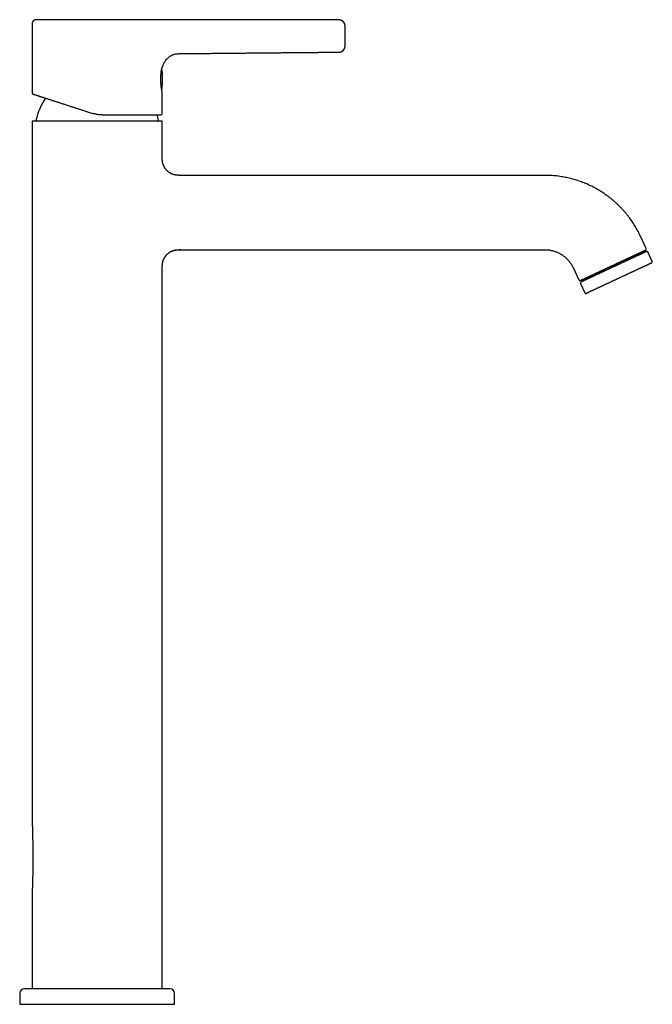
# Model space of a CAD drawing. Header units: millimetres. Extents: x 8 to 1191, y 12 to 1197.
# Tile 60 of 60: x 887 to 1091, y 879 to 1197. Entities that reach past the tile are written whole.
import ezdxf

# ---------------------------------------------------------------- set-up
doc = ezdxf.new("R2010")
doc.units = ezdxf.units.MM

msp = doc.modelspace()

# ---------------------------------------------------------------- linework, layer by layer
at = {"color": 7, "linetype": 'Continuous', "lineweight": 30}
for p, q in [((891.13, 1195.48), (891.13, 1173.38)), ((929.21, 1196.98), (929.17, 1196.98)), ((929.2, 1196.98), (929.17, 1196.98)), ((944.97, 1196.98), (938.64, 1196.97)), ((990.13, 1196.95), (938.64, 1196.98)), ((938.64, 1186.04), (938.64, 1186.04)), ((933, 1174.36), (933.01, 1174.44)), ((933.01, 1174.44), (933.01, 1174.45)), ((933.13, 1166.67), (933.13, 1173.47)), ((891.13, 1164.27), (891.13, 939.46)), ((933.13, 1164.27), (891.13, 1164.27)), ((933.13, 1152.77), (933.13, 1164.27)), ((1056.64, 1146.77), (939.13, 1146.77)), ((1089.31, 1123.15), (1087.45, 1127.14)), ((939.12, 1122.77), (1056.64, 1122.77)), ((1067.96, 1112.86), (1089.17, 1122.75)), ((1089.15, 1122.3), (1068.31, 1112.58)), ((1089.24, 1122.12), (1089.15, 1122.3)), ((1091.25, 1118.98), (1089.82, 1122.06)), ((933.13, 1116.77), (933.12, 1116.78)), ((933.13, 884.27), (933.13, 1116.77)), ((1065.7, 1116.99), (1067.56, 1113.01)), ((1068.31, 1112.58), (1068.39, 1112.4)), ((1068.07, 1111.92), (1069.5, 1108.84)), ((891.13, 914.73), (891.13, 884.27)), ((887.13, 882.77), (887.13, 879.27)), ((937.13, 879.27), (937.13, 882.77)), ((887.13, 879.27), (912.13, 879.27)), ((912.13, 879.27), (937.13, 879.27))]:
    msp.add_line(p, q, dxfattribs=at)
at = {"color": 7, "linetype": 'Continuous', "lineweight": 30, "flags": 128}
for points in [[(992.12, 1188.3), (992.12, 1188.39), (992.12, 1188.46)], [(933, 1174.36), (933, 1174.35), (933, 1174.35)]]:
    msp.add_lwpolyline(points, dxfattribs=at)
at = {"color": 7, "linetype": 'Continuous', "lineweight": 30}
for centre, radius, start, end in [((990.13, 1188.51), 2, 270.5187, 350.2157), ((903.23, 1177.77), 30, 354.0708, 6.6521), ((932.87, 1174.69), 0.2, 325.4862, 354.0708), ((912.13, 1160.27), 20.2, 145.5855, 167.8752), ((912.13, 1160.27), 20.2, 12.1248, 17.2854), ((932.73, 1166.67), 0.4, 270, 0), ((892.58, 1164.47), 0.2, 167.8752, 270), ((931.68, 1164.47), 0.2, 270, 12.1248), ((1087.99, 1122.2), 0.4, 205, 295), ((1089.04, 1123.02), 0.3, 295, 25), ((1089.55, 1121.94), 0.3, 25, 115), ((1090.98, 1118.85), 0.3, 295, 25), ((1067.83, 1113.13), 0.3, 205, 295), ((1068.34, 1112.05), 0.3, 115, 205), ((1069.14, 1113.41), 0.4, 295, 25), ((1069.77, 1108.97), 0.3, 205, 295), ((888.63, 882.77), 1.5, 90, 180), ((935.63, 882.77), 1.5, 0, 90)]:
    msp.add_arc(centre, radius, start, end, dxfattribs=at)
for points, knots in [([(892.63, 1196.98), (892.6, 1196.98), (892.55, 1196.98), (892.48, 1196.98), (892.42, 1196.97), (892.37, 1196.97), (892.31, 1196.97), (892.24, 1196.96), (892.13, 1196.94), (892.01, 1196.91), (891.88, 1196.85), (891.77, 1196.8), (891.69, 1196.75), (891.62, 1196.7), (891.55, 1196.64), (891.48, 1196.57), (891.41, 1196.49), (891.34, 1196.39), (891.27, 1196.27), (891.21, 1196.14), (891.17, 1195.99), (891.14, 1195.83), (891.13, 1195.66), (891.12, 1195.54), (891.12, 1195.48)], [0, 0, 0, 0, 0.032244, 0.063414, 0.087912, 0.106029, 0.122947, 0.157958, 0.195404, 0.25478, 0.314077, 0.372948, 0.402182, 0.434139, 0.47095, 0.512623, 0.558983, 0.6099, 0.665207, 0.724633, 0.787762, 0.854441, 0.925172, 1, 1, 1, 1]), ([(929.17, 1196.98), (929.07, 1196.98), (928.85, 1196.98), (928.51, 1196.98), (928.15, 1196.98), (927.77, 1196.98), (927.37, 1196.98), (926.97, 1196.98), (926.56, 1196.98), (926.14, 1196.98), (925.71, 1196.98), (925.27, 1196.98), (924.81, 1196.98), (924.32, 1196.98), (923.81, 1196.98), (923.29, 1196.98), (922.76, 1196.98), (922.22, 1196.98), (921.67, 1196.98), (921.13, 1196.98), (920.59, 1196.98), (920.05, 1196.98), (919.49, 1196.98), (918.92, 1196.98), (918.33, 1196.98), (917.73, 1196.98), (917.12, 1196.98), (916.5, 1196.98), (915.88, 1196.98), (915.26, 1196.98), (914.66, 1196.98), (914.06, 1196.98), (913.47, 1196.98), (912.88, 1196.98), (912.27, 1196.98), (911.65, 1196.98), (911.02, 1196.98), (910.4, 1196.98), (909.77, 1196.98), (909.15, 1196.98), (908.54, 1196.98), (907.95, 1196.98), (907.37, 1196.98), (906.8, 1196.98), (906.24, 1196.98), (905.67, 1196.98), (905.09, 1196.98), (904.51, 1196.98), (903.95, 1196.98), (903.38, 1196.98), (902.83, 1196.98), (902.3, 1196.98), (901.79, 1196.98), (901.3, 1196.98), (900.81, 1196.98), (900.34, 1196.98), (899.88, 1196.98), (899.41, 1196.98), (898.95, 1196.98), (898.5, 1196.98), (898.07, 1196.98), (897.65, 1196.98), (897.25, 1196.98), (896.87, 1196.98), (896.52, 1196.98), (896.18, 1196.98), (895.85, 1196.98), (895.54, 1196.98), (895.23, 1196.98), (894.93, 1196.98), (894.65, 1196.98), (894.39, 1196.98), (894.14, 1196.98), (893.92, 1196.98), (893.72, 1196.98), (893.54, 1196.98), (893.37, 1196.98), (893.22, 1196.98), (893.09, 1196.98), (892.97, 1196.98), (892.86, 1196.98), (892.78, 1196.98), (892.71, 1196.98), (892.66, 1196.98), (892.63, 1196.98), (892.62, 1196.98), (892.62, 1196.98), (892.63, 1196.98)], [0, 0, 0, 0, 0.012629, 0.0252393, 0.0378447, 0.0504591, 0.0630964, 0.0757386, 0.0876134, 0.0994561, 0.1112785, 0.1230921, 0.1349089, 0.1474151, 0.1599031, 0.1723864, 0.1848786, 0.197393, 0.2099096, 0.2216663, 0.2333924, 0.2450992, 0.2567979, 0.2685, 0.2808787, 0.2932415, 0.3056014, 0.3179717, 0.3303654, 0.342757, 0.3543953, 0.366005, 0.3775971, 0.3891825, 0.4007722, 0.4130246, 0.4252626, 0.437499, 0.4497464, 0.4620177, 0.4742825, 0.485801, 0.4972932, 0.5087696, 0.5202408, 0.5317175, 0.5438432, 0.5559563, 0.5680692, 0.5801944, 0.5923441, 0.6044828, 0.6158821, 0.6272573, 0.6386187, 0.6499766, 0.6613412, 0.6733813, 0.6853923, 0.6973859, 0.7093744, 0.7213697, 0.7333267, 0.7445682, 0.755811, 0.7670652, 0.7783407, 0.7896474, 0.8015708, 0.8134625, 0.8253343, 0.8371976, 0.8490641, 0.8608919, 0.8720144, 0.8831399, 0.8942782, 0.9054389, 0.9166315, 0.9284235, 0.940188, 0.9519363, 0.9636796, 0.9754291, 0.9871505, 0.9981708, 1, 1, 1, 1]), ([(938.64, 1196.98), (938.52, 1196.98), (938.28, 1196.98), (937.93, 1196.98), (937.59, 1196.97), (937.28, 1196.97), (936.99, 1196.97), (936.72, 1196.97), (936.47, 1196.96), (936.25, 1196.96), (936.04, 1196.96), (935.85, 1196.96), (935.61, 1196.96), (935.31, 1196.96), (934.95, 1196.96), (934.57, 1196.96), (934.26, 1196.96), (934.01, 1196.96), (933.82, 1196.97), (933.64, 1196.97), (933.45, 1196.97), (933.25, 1196.97), (933.02, 1196.98), (932.76, 1196.98), (932.46, 1196.99), (932.14, 1196.99), (931.77, 1196.99), (931.35, 1197), (930.87, 1197), (930.48, 1197), (930.16, 1196.99), (929.93, 1196.99), (929.68, 1196.98), (929.43, 1196.98), (929.26, 1196.98), (929.17, 1196.98)], [0, 0, 0, 0, 0.03904, 0.07616, 0.111312, 0.14446, 0.175586, 0.204641, 0.230097, 0.253672, 0.275379, 0.295239, 0.313282, 0.35119, 0.390095, 0.429805, 0.470113, 0.489414, 0.508778, 0.528182, 0.547614, 0.568383, 0.591249, 0.620607, 0.652232, 0.685806, 0.72098, 0.769787, 0.820109, 0.871233, 0.895556, 0.920276, 0.945673, 0.972101, 1, 1, 1, 1]), ([(992.12, 1194.99), (992.12, 1195.01), (992.12, 1195.03), (992.12, 1195.07), (992.12, 1195.12), (992.11, 1195.16), (992.11, 1195.21), (992.1, 1195.25), (992.09, 1195.31), (992.08, 1195.37), (992.07, 1195.42), (992.05, 1195.47), (992.04, 1195.51), (992.02, 1195.57), (992, 1195.64), (991.96, 1195.72), (991.93, 1195.8), (991.88, 1195.9), (991.82, 1196), (991.76, 1196.11), (991.67, 1196.22), (991.59, 1196.31), (991.52, 1196.39), (991.44, 1196.46), (991.37, 1196.52), (991.28, 1196.59), (991.18, 1196.65), (991.07, 1196.72), (990.94, 1196.78), (990.8, 1196.84), (990.64, 1196.89), (990.48, 1196.92), (990.3, 1196.95), (990.18, 1196.95), (990.12, 1196.95)], [0, 0, 0, 0, 0.03555, 0.065785, 0.091362, 0.113473, 0.123859, 0.134192, 0.155137, 0.174391, 0.192161, 0.209148, 0.225982, 0.244056, 0.26508, 0.290285, 0.32052, 0.355332, 0.389741, 0.4339, 0.47612, 0.516509, 0.545727, 0.574157, 0.602708, 0.634549, 0.669943, 0.70876, 0.750825, 0.795912, 0.843735, 0.893958, 0.946191, 1, 1, 1, 1]), ([(992.1, 1195.23), (992.1, 1195.26), (992.09, 1195.35), (992.05, 1195.51), (991.99, 1195.7), (991.9, 1195.88), (991.8, 1196.05), (991.68, 1196.22), (991.55, 1196.37), (991.39, 1196.51), (991.23, 1196.63), (991.05, 1196.73), (990.87, 1196.82), (990.68, 1196.88), (990.49, 1196.92), (990.31, 1196.95), (990.19, 1196.95), (990.13, 1196.96)], [0, 0, 0, 0, 0.03163, 0.098763, 0.1676, 0.237861, 0.307943, 0.378755, 0.44994, 0.521129, 0.593395, 0.664904, 0.735303, 0.804271, 0.871525, 0.936831, 1, 1, 1, 1]), ([(992.13, 1188.51), (992.13, 1188.51), (992.13, 1188.51), (992.13, 1188.53), (992.13, 1188.56), (992.13, 1188.61), (992.13, 1188.68), (992.13, 1188.76), (992.13, 1188.86), (992.13, 1188.98), (992.13, 1189.12), (992.13, 1189.28), (992.13, 1189.45), (992.13, 1189.64), (992.13, 1189.84), (992.13, 1190.05), (992.13, 1190.28), (992.13, 1190.51), (992.13, 1190.75), (992.13, 1190.99), (992.13, 1191.24), (992.13, 1191.49), (992.13, 1191.75), (992.13, 1192), (992.13, 1192.25), (992.13, 1192.5), (992.13, 1192.75), (992.13, 1192.98), (992.13, 1193.22), (992.13, 1193.44), (992.13, 1193.65), (992.13, 1193.85), (992.13, 1194.03), (992.13, 1194.2), (992.13, 1194.36), (992.13, 1194.5), (992.13, 1194.62), (992.13, 1194.72), (992.13, 1194.81), (992.13, 1194.88), (992.13, 1194.92), (992.13, 1194.95), (992.13, 1194.95), (992.13, 1194.96)], [0, 0, 0, 0, 0.02068, 0.041455, 0.062424, 0.083235, 0.104054, 0.124969, 0.150073, 0.175053, 0.200172, 0.225187, 0.250018, 0.274884, 0.299878, 0.324983, 0.349966, 0.375028, 0.400139, 0.425097, 0.450188, 0.475184, 0.499978, 0.524826, 0.549814, 0.57492, 0.599909, 0.624984, 0.65011, 0.675084, 0.700192, 0.725201, 0.750005, 0.774855, 0.799842, 0.824943, 0.849924, 0.874992, 0.900453, 0.925529, 0.950373, 0.975144, 1, 1, 1, 1]), ([(990.14, 1186.51), (990.2, 1186.51), (990.32, 1186.52), (990.49, 1186.54), (990.65, 1186.58), (990.8, 1186.62), (990.93, 1186.68), (991.06, 1186.74), (991.17, 1186.8), (991.27, 1186.87), (991.36, 1186.93), (991.43, 1187), (991.5, 1187.06), (991.58, 1187.13), (991.66, 1187.22), (991.74, 1187.33), (991.81, 1187.43), (991.86, 1187.53), (991.91, 1187.62), (991.95, 1187.71), (991.98, 1187.79), (992.01, 1187.87), (992.03, 1187.93), (992.05, 1187.98), (992.06, 1188.02), (992.07, 1188.06), (992.08, 1188.11), (992.09, 1188.15), (992.1, 1188.19), (992.1, 1188.22), (992.11, 1188.26), (992.11, 1188.3), (992.12, 1188.35), (992.12, 1188.4), (992.12, 1188.44), (992.12, 1188.46)], [0, 0, 0, 0, 0.052887, 0.104259, 0.153716, 0.200894, 0.245476, 0.287197, 0.325839, 0.361234, 0.393255, 0.421858, 0.449573, 0.478018, 0.517302, 0.558356, 0.601314, 0.634816, 0.66941, 0.701883, 0.729204, 0.752134, 0.771749, 0.789544, 0.807116, 0.823711, 0.839785, 0.85066, 0.861966, 0.874463, 0.888908, 0.905739, 0.925188, 0.959485, 1, 1, 1, 1]), ([(933.33, 1182.02), (933.36, 1182.11), (933.42, 1182.31), (933.52, 1182.6), (933.65, 1182.89), (933.79, 1183.17), (933.96, 1183.46), (934.14, 1183.73), (934.34, 1184), (934.55, 1184.25), (934.78, 1184.5), (935.02, 1184.73), (935.27, 1184.94), (935.53, 1185.13), (935.8, 1185.31), (936.08, 1185.46), (936.36, 1185.6), (936.64, 1185.72), (936.91, 1185.81), (937.19, 1185.89), (937.46, 1185.95), (937.72, 1185.99), (937.97, 1186.01), (938.2, 1186.03), (938.43, 1186.04), (938.57, 1186.04), (938.64, 1186.04)], [0, 0, 0, 0, 0.041728, 0.08463, 0.128551, 0.173328, 0.218797, 0.264786, 0.31112, 0.357625, 0.404125, 0.45045, 0.496434, 0.541917, 0.586749, 0.63079, 0.673907, 0.715978, 0.756885, 0.796512, 0.834742, 0.87145, 0.906496, 0.939724, 0.970957, 1, 1, 1, 1]), ([(938.64, 1186.04), (939.27, 1186.05), (940.52, 1186.06), (942.38, 1186.08), (944.22, 1186.1), (946.04, 1186.12), (947.83, 1186.13), (949.58, 1186.15), (951.26, 1186.17), (952.89, 1186.18), (954.51, 1186.2), (956.1, 1186.21), (957.67, 1186.23), (959.22, 1186.24), (960.76, 1186.26), (962.27, 1186.27), (963.76, 1186.29), (965.23, 1186.3), (966.67, 1186.32), (968.08, 1186.33), (969.47, 1186.34), (970.85, 1186.35), (972.22, 1186.37), (973.57, 1186.38), (974.91, 1186.39), (976.23, 1186.4), (977.52, 1186.42), (978.78, 1186.43), (980.02, 1186.44), (981.24, 1186.45), (982.44, 1186.46), (983.64, 1186.47), (984.82, 1186.48), (985.99, 1186.49), (987.13, 1186.5), (988.26, 1186.51), (989.26, 1186.52), (989.88, 1186.52), (990.14, 1186.52)], [0, 0, 0, 0, 0.036591, 0.072751, 0.10848, 0.143779, 0.178646, 0.213082, 0.245155, 0.276845, 0.308152, 0.339076, 0.369617, 0.399775, 0.42955, 0.458941, 0.48795, 0.516575, 0.544316, 0.571688, 0.59869, 0.625323, 0.652061, 0.678416, 0.704387, 0.729976, 0.755182, 0.779564, 0.803578, 0.827222, 0.850497, 0.873866, 0.896851, 0.919452, 0.941667, 0.963499, 0.984946, 1, 1, 1, 1]), ([(990.14, 1186.52), (990.14, 1186.52), (990.14, 1186.52), (990.14, 1186.52), (990.14, 1186.52)], [0, 0, 0, 0, 0.908884, 1, 1, 1, 1]), ([(932.83, 1180.25), (932.84, 1180.32), (932.85, 1180.45), (932.89, 1180.65), (932.92, 1180.84), (932.96, 1181.02), (933, 1181.18), (933.05, 1181.33), (933.09, 1181.46), (933.13, 1181.58), (933.17, 1181.68), (933.21, 1181.76), (933.24, 1181.83), (933.26, 1181.88), (933.29, 1181.92), (933.3, 1181.96), (933.32, 1181.98), (933.33, 1182), (933.33, 1182.01), (933.33, 1182.02)], [0, 0, 0, 0, 0.0616067, 0.1290243, 0.1959918, 0.2625457, 0.3292907, 0.3969153, 0.4660865, 0.5366125, 0.5999937, 0.6623873, 0.7226612, 0.7797261, 0.8325565, 0.880146, 0.9245415, 0.9668925, 1, 1, 1, 1]), ([(932.83, 1180.27), (932.83, 1180.32), (932.84, 1180.4), (932.86, 1180.52), (932.88, 1180.65), (932.9, 1180.77), (932.93, 1180.89), (932.96, 1181.03), (932.99, 1181.17), (933.04, 1181.31), (933.08, 1181.44), (933.13, 1181.57), (933.18, 1181.7), (933.23, 1181.81), (933.27, 1181.9), (933.31, 1181.97), (933.33, 1182.01), (933.33, 1182.01), (933.33, 1182.02)], [0, 0, 0, 0, 0.038191, 0.077881, 0.119048, 0.161672, 0.205738, 0.251235, 0.313009, 0.375799, 0.439564, 0.504313, 0.588341, 0.672635, 0.757625, 0.842243, 0.925819, 1, 1, 1, 1]), ([(933.11, 1173.55), (933.11, 1173.55), (933.11, 1173.55), (933.11, 1173.56), (933.1, 1173.59), (933.1, 1173.63), (933.09, 1173.68), (933.07, 1173.74), (933.06, 1173.81), (933.04, 1173.9), (933.02, 1174), (933.01, 1174.1), (932.99, 1174.22), (932.96, 1174.35), (932.94, 1174.5), (932.92, 1174.65), (932.89, 1174.83), (932.86, 1175.03), (932.83, 1175.26), (932.8, 1175.5), (932.78, 1175.75), (932.75, 1176), (932.73, 1176.23), (932.72, 1176.43), (932.71, 1176.61), (932.7, 1176.8), (932.69, 1177.02), (932.68, 1177.23), (932.68, 1177.45), (932.68, 1177.66), (932.68, 1177.89), (932.68, 1178.13), (932.68, 1178.38), (932.69, 1178.63), (932.71, 1178.89), (932.72, 1179.16), (932.74, 1179.41), (932.76, 1179.63), (932.78, 1179.84), (932.8, 1180.04), (932.82, 1180.17), (932.83, 1180.24)], [0, 0, 0, 0, 0.0149675, 0.0409247, 0.0661277, 0.0905905, 0.1143216, 0.1373258, 0.1639739, 0.1895817, 0.2141505, 0.2376818, 0.2601871, 0.2869001, 0.3122668, 0.3372751, 0.3620297, 0.39462, 0.4267129, 0.4582804, 0.4892976, 0.5197629, 0.5497166, 0.5682235, 0.5883483, 0.6100995, 0.6334826, 0.6585052, 0.6806184, 0.7038861, 0.7283194, 0.7539291, 0.7806576, 0.8084893, 0.8374405, 0.8675325, 0.8987925, 0.9230273, 0.9479575, 0.9736059, 1, 1, 1, 1]), ([(891.13, 1173.38), (891.13, 1173.36), (891.13, 1173.31), (891.15, 1173.26), (891.16, 1173.22), (891.18, 1173.19), (891.19, 1173.16), (891.22, 1173.13), (891.26, 1173.08), (891.32, 1173.03), (891.38, 1173.01), (891.4, 1173)], [0, 0, 0, 0, 0.1520859, 0.2796122, 0.3488144, 0.4044508, 0.4512131, 0.5447412, 0.6696874, 0.8233135, 1, 1, 1, 1]), ([(891.4, 1173), (891.4, 1173), (891.41, 1173), (891.43, 1172.99), (891.47, 1172.98), (891.52, 1172.97), (891.58, 1172.95), (891.64, 1172.93), (891.72, 1172.9), (891.82, 1172.87), (891.95, 1172.83), (892.11, 1172.77), (892.3, 1172.71), (892.51, 1172.65), (892.71, 1172.58), (892.89, 1172.52), (893.05, 1172.47), (893.21, 1172.42), (893.39, 1172.36), (893.57, 1172.3), (893.77, 1172.23), (893.99, 1172.16), (894.23, 1172.08), (894.49, 1172), (894.77, 1171.91), (895.09, 1171.81), (895.43, 1171.69), (895.79, 1171.58), (896.17, 1171.46), (896.55, 1171.33), (896.96, 1171.2), (897.4, 1171.05), (897.87, 1170.9), (898.35, 1170.75), (898.84, 1170.59), (899.34, 1170.42), (899.86, 1170.26), (900.4, 1170.08), (900.97, 1169.9), (901.57, 1169.7), (902.17, 1169.5), (902.79, 1169.3), (903.34, 1169.13), (903.79, 1168.98), (904.16, 1168.86), (904.53, 1168.74), (904.91, 1168.62), (905.28, 1168.49), (905.69, 1168.36), (906.11, 1168.22), (906.57, 1168.08), (907.02, 1167.93), (907.52, 1167.77), (908.09, 1167.58), (908.71, 1167.38), (909.35, 1167.17), (909.98, 1166.97), (910.41, 1166.83), (910.62, 1166.76)], [0, 0, 0, 0, 0.017969, 0.035907, 0.053829, 0.071749, 0.085838, 0.099943, 0.114071, 0.128978, 0.150273, 0.171553, 0.192843, 0.214169, 0.235555, 0.248773, 0.261979, 0.275178, 0.288376, 0.30158, 0.314794, 0.330389, 0.346016, 0.361685, 0.377684, 0.396724, 0.415762, 0.434814, 0.453898, 0.473028, 0.492222, 0.513208, 0.534179, 0.555157, 0.576161, 0.597213, 0.618332, 0.639215, 0.662062, 0.684909, 0.707781, 0.730702, 0.753699, 0.766888, 0.780066, 0.793237, 0.806406, 0.819578, 0.832758, 0.848306, 0.863879, 0.879483, 0.894312, 0.91544, 0.936554, 0.957674, 0.978816, 1, 1, 1, 1]), ([(932.97, 1174.28), (932.98, 1174.29), (932.99, 1174.32), (933, 1174.34), (933, 1174.36)], [0, 0, 0, 0, 0.2837521, 1, 1, 1, 1]), ([(932.98, 1174.28), (932.98, 1174.28), (932.98, 1174.29), (932.98, 1174.29), (932.98, 1174.3)], [0, 0, 0, 0, 0.453626, 1, 1, 1, 1]), ([(933.01, 1174.45), (933.01, 1174.46), (933.01, 1174.48), (933.02, 1174.51), (933.02, 1174.54), (933.03, 1174.57), (933.03, 1174.59), (933.03, 1174.62), (933.04, 1174.64), (933.04, 1174.66), (933.04, 1174.67), (933.05, 1174.67), (933.05, 1174.67)], [0, 0, 0, 0, 0.083482, 0.166707, 0.25077, 0.343583, 0.436388, 0.530586, 0.650172, 0.766357, 0.882, 1, 1, 1, 1]), ([(933.13, 1173.47), (933.12, 1173.48), (933.12, 1173.51), (933.12, 1173.53), (933.11, 1173.55)], [0, 0, 0, 0, 0.496778, 1, 1, 1, 1]), ([(913.71, 1166.27), (913.56, 1166.27), (913.27, 1166.28), (912.83, 1166.31), (912.38, 1166.36), (911.94, 1166.42), (911.5, 1166.52), (911.06, 1166.62), (910.76, 1166.71), (910.62, 1166.76)], [0, 0, 0, 0, 0.139996, 0.280855, 0.422632, 0.565382, 0.709159, 0.854015, 1, 1, 1, 1]), ([(913.71, 1166.27), (913.91, 1166.27), (914.31, 1166.27), (914.91, 1166.27), (915.5, 1166.27), (916.1, 1166.27), (916.69, 1166.27), (917.31, 1166.27), (917.96, 1166.27), (918.63, 1166.27), (919.3, 1166.27), (919.93, 1166.27), (920.52, 1166.27), (921.06, 1166.27), (921.6, 1166.27), (922.13, 1166.27), (922.66, 1166.27), (923.15, 1166.27), (923.61, 1166.27), (924.05, 1166.27), (924.52, 1166.27), (924.87, 1166.27), (925.08, 1166.27), (925.14, 1166.27), (925.19, 1166.27), (925.24, 1166.27), (925.3, 1166.27), (925.35, 1166.27), (925.4, 1166.27), (925.58, 1166.27), (925.89, 1166.27), (926.31, 1166.27), (926.72, 1166.27), (927.1, 1166.27), (927.46, 1166.27), (927.78, 1166.27), (928.02, 1166.27), (928.16, 1166.27), (928.21, 1166.27), (928.22, 1166.27), (928.24, 1166.27), (928.25, 1166.27), (928.27, 1166.27), (928.28, 1166.27), (928.29, 1166.27), (928.3, 1166.27), (928.32, 1166.27), (928.34, 1166.27), (928.38, 1166.27), (928.43, 1166.27), (928.48, 1166.27), (928.55, 1166.27), (928.62, 1166.27), (928.7, 1166.27), (928.78, 1166.27), (928.86, 1166.27), (928.92, 1166.27), (928.97, 1166.27), (928.98, 1166.27), (929, 1166.27), (929.02, 1166.27), (929.08, 1166.27), (929.19, 1166.27), (929.32, 1166.27), (929.42, 1166.27), (929.5, 1166.27), (929.58, 1166.27), (929.66, 1166.27), (929.74, 1166.27), (929.88, 1166.27), (930.06, 1166.27), (930.28, 1166.27), (930.45, 1166.27), (930.54, 1166.27), (930.58, 1166.27), (930.58, 1166.27), (930.59, 1166.27), (930.6, 1166.27), (930.61, 1166.27), (930.62, 1166.27), (930.63, 1166.27), (930.64, 1166.27), (930.65, 1166.27), (930.66, 1166.27), (930.69, 1166.27), (930.72, 1166.27), (930.76, 1166.27), (930.81, 1166.27), (930.86, 1166.27), (930.93, 1166.27), (931, 1166.27), (931.07, 1166.27), (931.13, 1166.27), (931.17, 1166.27), (931.19, 1166.27), (931.21, 1166.27), (931.22, 1166.27), (931.24, 1166.27), (931.25, 1166.27), (931.27, 1166.27), (931.31, 1166.27), (931.38, 1166.27), (931.47, 1166.27), (931.55, 1166.27), (931.59, 1166.27), (931.61, 1166.27), (931.62, 1166.27), (931.62, 1166.27), (931.63, 1166.27), (931.63, 1166.27), (931.66, 1166.27), (931.7, 1166.27), (931.77, 1166.27), (931.84, 1166.27), (931.92, 1166.27), (931.99, 1166.27), (932.05, 1166.27), (932.1, 1166.27), (932.14, 1166.27), (932.18, 1166.27), (932.22, 1166.27), (932.24, 1166.27), (932.27, 1166.27), (932.29, 1166.27), (932.3, 1166.27), (932.31, 1166.27), (932.32, 1166.27), (932.32, 1166.27), (932.33, 1166.27), (932.33, 1166.27), (932.33, 1166.27), (932.34, 1166.27), (932.34, 1166.27), (932.35, 1166.27), (932.35, 1166.27), (932.39, 1166.27), (932.47, 1166.27), (932.56, 1166.27), (932.62, 1166.27), (932.67, 1166.27), (932.71, 1166.27), (932.72, 1166.27), (932.72, 1166.27), (932.72, 1166.27), (932.73, 1166.27), (932.73, 1166.27), (932.73, 1166.27), (932.73, 1166.27), (932.73, 1166.27), (932.73, 1166.27), (932.73, 1166.27)], [0, 0, 0, 0, 0.019578, 0.039157, 0.058735, 0.078314, 0.097892, 0.11747, 0.140545, 0.163619, 0.186693, 0.209767, 0.229346, 0.248924, 0.268503, 0.288081, 0.307659, 0.327238, 0.344467, 0.361696, 0.378925, 0.401667, 0.403901, 0.406135, 0.408368, 0.410602, 0.412836, 0.415069, 0.417303, 0.419537, 0.438162, 0.456787, 0.475411, 0.494038, 0.510433, 0.526827, 0.541253, 0.547601, 0.548313, 0.549025, 0.549738, 0.55045, 0.551163, 0.551875, 0.552588, 0.55299, 0.553637, 0.555066, 0.557045, 0.559573, 0.562651, 0.56596, 0.569733, 0.573968, 0.578667, 0.583185, 0.588062, 0.589147, 0.590114, 0.591074, 0.592029, 0.592978, 0.602265, 0.610936, 0.615806, 0.620457, 0.625048, 0.630183, 0.635318, 0.640453, 0.655857, 0.671261, 0.684816, 0.69078, 0.691449, 0.692119, 0.692788, 0.693458, 0.694127, 0.694797, 0.695466, 0.695832, 0.696428, 0.697752, 0.699593, 0.701951, 0.704825, 0.708556, 0.712904, 0.717869, 0.723451, 0.72965, 0.736465, 0.738677, 0.740045, 0.741407, 0.742763, 0.744113, 0.745456, 0.746794, 0.748125, 0.75635, 0.765399, 0.774133, 0.778321, 0.778864, 0.779405, 0.779945, 0.780484, 0.781022, 0.781845, 0.787869, 0.793674, 0.803158, 0.811993, 0.82018, 0.82772, 0.834612, 0.840855, 0.846149, 0.850866, 0.855008, 0.858573, 0.861563, 0.863907, 0.865712, 0.866978, 0.867518, 0.867823, 0.868391, 0.86914, 0.869889, 0.870638, 0.871387, 0.872136, 0.872885, 0.894161, 0.913158, 0.932155, 0.951152, 0.970148, 0.986865, 0.994221, 0.997457, 0.997881, 0.998305, 0.998729, 0.999152, 0.999576, 1, 1, 1, 1]), ([(934.99, 1147.99), (934.99, 1148), (934.97, 1148.01), (934.95, 1148.03), (934.91, 1148.06), (934.87, 1148.09), (934.83, 1148.12), (934.79, 1148.16), (934.75, 1148.2), (934.7, 1148.25), (934.64, 1148.3), (934.58, 1148.37), (934.51, 1148.44), (934.42, 1148.53), (934.34, 1148.64), (934.24, 1148.76), (934.14, 1148.89), (934.04, 1149.04), (933.93, 1149.2), (933.82, 1149.38), (933.71, 1149.58), (933.61, 1149.79), (933.51, 1150.02), (933.42, 1150.27), (933.34, 1150.54), (933.27, 1150.82), (933.21, 1151.12), (933.17, 1151.43), (933.14, 1151.76), (933.12, 1152.1), (933.12, 1152.44), (933.12, 1152.66), (933.12, 1152.76)], [0, 0, 0, 0, 0.010701, 0.03305, 0.047825, 0.061142, 0.073316, 0.08476, 0.095982, 0.107594, 0.121352, 0.137846, 0.157075, 0.179033, 0.203711, 0.231095, 0.261167, 0.293902, 0.329269, 0.367228, 0.407737, 0.450746, 0.496205, 0.544064, 0.594278, 0.64681, 0.701635, 0.758742, 0.818133, 0.879826, 0.943856, 1, 1, 1, 1]), ([(934.99, 1148), (934.96, 1148.03), (934.84, 1148.12), (934.65, 1148.3), (934.44, 1148.53), (934.24, 1148.77), (934.05, 1149.02), (933.88, 1149.29), (933.73, 1149.56), (933.6, 1149.84), (933.48, 1150.12), (933.38, 1150.43), (933.29, 1150.75), (933.23, 1151.08), (933.18, 1151.42), (933.15, 1151.76), (933.13, 1152.1), (933.13, 1152.43), (933.13, 1152.66), (933.13, 1152.77)], [0, 0, 0, 0, 0.026183, 0.08538, 0.144577, 0.203687, 0.262625, 0.321319, 0.379708, 0.437748, 0.495412, 0.55269, 0.617688, 0.682226, 0.746353, 0.810128, 0.873612, 0.936873, 1, 1, 1, 1]), ([(939.13, 1146.77), (939.01, 1146.77), (938.79, 1146.77), (938.45, 1146.78), (938.11, 1146.79), (937.78, 1146.82), (937.44, 1146.87), (937.1, 1146.94), (936.78, 1147.03), (936.48, 1147.13), (936.19, 1147.24), (935.91, 1147.38), (935.64, 1147.53), (935.38, 1147.7), (935.18, 1147.84), (935.07, 1147.93), (935.04, 1147.96)], [0, 0, 0, 0, 0.07714, 0.154444, 0.232019, 0.30995, 0.388311, 0.467173, 0.546597, 0.616588, 0.687048, 0.757968, 0.829315, 0.901034, 0.973052, 1, 1, 1, 1]), ([(1087.45, 1127.14), (1087.33, 1127.39), (1087.09, 1127.9), (1086.7, 1128.65), (1086.3, 1129.4), (1085.87, 1130.13), (1085.43, 1130.85), (1084.97, 1131.57), (1084.5, 1132.27), (1083.99, 1132.96), (1083.47, 1133.66), (1082.91, 1134.35), (1082.34, 1135.03), (1081.75, 1135.7), (1081.14, 1136.34), (1080.52, 1136.97), (1079.88, 1137.59), (1079.22, 1138.19), (1078.55, 1138.77), (1077.87, 1139.33), (1077.17, 1139.87), (1076.47, 1140.39), (1075.77, 1140.88), (1075.07, 1141.34), (1074.36, 1141.79), (1073.64, 1142.21), (1072.9, 1142.63), (1072.13, 1143.04), (1071.33, 1143.43), (1070.53, 1143.81), (1069.72, 1144.16), (1068.89, 1144.49), (1068.08, 1144.79), (1067.27, 1145.07), (1066.47, 1145.32), (1065.67, 1145.55), (1064.86, 1145.76), (1064.04, 1145.96), (1063.23, 1146.13), (1062.4, 1146.28), (1061.58, 1146.41), (1060.75, 1146.52), (1059.92, 1146.61), (1059.1, 1146.68), (1058.28, 1146.73), (1057.46, 1146.77), (1056.91, 1146.77), (1056.64, 1146.77)], [0, 0, 0, 0, 0.021955, 0.043908, 0.06586, 0.087812, 0.109763, 0.131715, 0.153667, 0.175619, 0.198617, 0.221614, 0.244612, 0.267609, 0.290606, 0.313603, 0.3366, 0.359597, 0.382595, 0.405592, 0.42859, 0.451587, 0.47327, 0.494953, 0.516636, 0.538318, 0.56, 0.582997, 0.605994, 0.628992, 0.651989, 0.674987, 0.697985, 0.719668, 0.741351, 0.763034, 0.784717, 0.806399, 0.828082, 0.849765, 0.871448, 0.893132, 0.914815, 0.936111, 0.957407, 0.978703, 1, 1, 1, 1]), ([(933.12, 1116.78), (933.12, 1116.88), (933.12, 1117.11), (933.13, 1117.46), (933.14, 1117.81), (933.18, 1118.15), (933.22, 1118.47), (933.29, 1118.78), (933.36, 1119.07), (933.45, 1119.35), (933.55, 1119.61), (933.66, 1119.85), (933.78, 1120.08), (933.9, 1120.29), (934.02, 1120.48), (934.14, 1120.65), (934.27, 1120.82), (934.41, 1120.99), (934.57, 1121.16), (934.73, 1121.33), (934.93, 1121.51), (935.16, 1121.7), (935.43, 1121.89), (935.68, 1122.05), (935.93, 1122.19), (936.15, 1122.3), (936.39, 1122.4), (936.64, 1122.49), (936.91, 1122.58), (937.2, 1122.65), (937.49, 1122.7), (937.81, 1122.74), (938.13, 1122.77), (938.47, 1122.79), (938.8, 1122.79), (939.02, 1122.79), (939.12, 1122.79)], [0, 0, 0, 0, 0.032743, 0.070018, 0.106019, 0.140772, 0.174287, 0.206569, 0.237611, 0.267399, 0.295911, 0.323119, 0.348991, 0.373495, 0.396601, 0.418282, 0.438513, 0.462195, 0.486006, 0.510171, 0.534683, 0.567886, 0.60166, 0.635975, 0.662053, 0.688413, 0.715229, 0.743011, 0.77185, 0.801792, 0.83288, 0.865148, 0.898633, 0.933376, 0.969429, 1, 1, 1, 1]), ([(933.13, 1116.77), (933.13, 1116.88), (933.13, 1117.1), (933.13, 1117.43), (933.15, 1117.77), (933.18, 1118.1), (933.22, 1118.43), (933.29, 1118.76), (933.37, 1119.08), (933.48, 1119.4), (933.6, 1119.7), (933.73, 1119.99), (933.88, 1120.26), (934.05, 1120.52), (934.23, 1120.77), (934.43, 1121), (934.64, 1121.23), (934.87, 1121.45), (935.11, 1121.64), (935.35, 1121.83), (935.61, 1122), (935.88, 1122.15), (936.15, 1122.28), (936.43, 1122.4), (936.72, 1122.5), (937.01, 1122.58), (937.3, 1122.64), (937.6, 1122.69), (937.91, 1122.73), (938.21, 1122.75), (938.52, 1122.77), (938.82, 1122.77), (939.02, 1122.77), (939.12, 1122.77)], [0, 0, 0, 0, 0.033938, 0.067946, 0.10207, 0.136346, 0.170807, 0.204861, 0.239146, 0.273681, 0.308472, 0.339748, 0.371209, 0.402832, 0.434586, 0.466431, 0.498325, 0.530222, 0.562075, 0.593841, 0.625481, 0.656962, 0.68826, 0.719361, 0.750257, 0.780951, 0.811454, 0.84322, 0.874815, 0.906263, 0.937589, 0.968822, 1, 1, 1, 1]), ([(1056.64, 1122.77), (1056.78, 1122.77), (1057.08, 1122.77), (1057.52, 1122.73), (1057.97, 1122.69), (1058.41, 1122.62), (1058.84, 1122.53), (1059.27, 1122.42), (1059.7, 1122.29), (1060.13, 1122.14), (1060.55, 1121.97), (1060.98, 1121.78), (1061.39, 1121.57), (1061.8, 1121.34), (1062.19, 1121.09), (1062.57, 1120.82), (1062.94, 1120.54), (1063.3, 1120.23), (1063.64, 1119.92), (1063.96, 1119.58), (1064.27, 1119.23), (1064.56, 1118.88), (1064.82, 1118.52), (1065.07, 1118.15), (1065.3, 1117.77), (1065.51, 1117.39), (1065.64, 1117.13), (1065.7, 1116.99)], [0, 0, 0, 0, 0.039201, 0.078401, 0.117601, 0.156801, 0.196001, 0.2352, 0.2744, 0.3136, 0.354667, 0.395734, 0.4368, 0.477865, 0.51893, 0.559997, 0.601063, 0.64213, 0.683196, 0.724262, 0.765329, 0.806396, 0.845116, 0.883836, 0.922556, 0.961276, 1, 1, 1, 1]), ([(1089.42, 1122.21), (1089.42, 1122.21), (1089.42, 1122.21), (1089.41, 1122.21), (1089.39, 1122.2), (1089.35, 1122.18), (1089.29, 1122.15), (1089.21, 1122.11), (1089.13, 1122.07), (1089.04, 1122.03), (1088.94, 1121.98), (1088.82, 1121.93), (1088.7, 1121.87), (1088.55, 1121.8), (1088.39, 1121.73), (1088.19, 1121.63), (1087.98, 1121.53), (1087.75, 1121.43), (1087.5, 1121.31), (1087.24, 1121.19), (1086.97, 1121.07), (1086.69, 1120.93), (1086.39, 1120.79), (1086.07, 1120.65), (1085.75, 1120.5), (1085.42, 1120.34), (1085.08, 1120.19), (1084.73, 1120.02), (1084.4, 1119.87), (1084.09, 1119.72), (1083.8, 1119.59), (1083.51, 1119.45), (1083.21, 1119.31), (1082.91, 1119.17), (1082.61, 1119.03), (1082.27, 1118.88), (1081.9, 1118.7), (1081.49, 1118.51), (1081.08, 1118.32), (1080.69, 1118.14), (1080.35, 1117.98), (1080.04, 1117.84), (1079.73, 1117.69), (1079.42, 1117.55), (1079.11, 1117.4), (1078.8, 1117.26), (1078.44, 1117.09), (1078.03, 1116.9), (1077.58, 1116.69), (1077.13, 1116.48), (1076.71, 1116.28), (1076.33, 1116.11), (1075.99, 1115.94), (1075.65, 1115.79), (1075.31, 1115.63), (1074.97, 1115.47), (1074.62, 1115.31), (1074.24, 1115.13), (1073.85, 1114.95), (1073.47, 1114.77), (1073.1, 1114.6), (1072.73, 1114.43), (1072.38, 1114.26), (1072.04, 1114.1), (1071.7, 1113.95), (1071.39, 1113.8), (1071.08, 1113.66), (1070.79, 1113.52), (1070.52, 1113.39), (1070.26, 1113.27), (1070.01, 1113.16), (1069.8, 1113.06), (1069.61, 1112.97), (1069.45, 1112.9), (1069.3, 1112.83), (1069.16, 1112.76), (1069.03, 1112.7), (1068.91, 1112.64), (1068.79, 1112.59), (1068.67, 1112.53), (1068.55, 1112.48), (1068.45, 1112.43), (1068.38, 1112.4), (1068.32, 1112.37), (1068.28, 1112.35), (1068.25, 1112.34), (1068.23, 1112.33), (1068.21, 1112.32), (1068.21, 1112.32), (1068.21, 1112.32)], [0, 0, 0, 0, 0.000355, 0.010118, 0.023703, 0.037268, 0.050836, 0.064433, 0.075178, 0.085896, 0.096601, 0.107304, 0.118018, 0.128754, 0.141919, 0.155048, 0.168164, 0.181288, 0.194444, 0.207609, 0.220738, 0.233853, 0.246977, 0.260133, 0.273023, 0.285878, 0.298721, 0.311572, 0.324453, 0.334354, 0.344233, 0.3541, 0.363964, 0.373835, 0.383723, 0.393204, 0.40602, 0.418818, 0.431619, 0.444443, 0.453781, 0.463101, 0.47241, 0.481717, 0.491029, 0.500355, 0.510118, 0.523703, 0.537268, 0.550836, 0.564433, 0.575178, 0.585896, 0.596601, 0.607304, 0.618018, 0.628754, 0.641919, 0.655048, 0.668164, 0.681288, 0.694444, 0.707609, 0.720738, 0.733853, 0.746977, 0.760133, 0.773023, 0.785878, 0.798721, 0.811572, 0.824453, 0.834354, 0.844233, 0.8541, 0.863964, 0.873835, 0.883723, 0.893204, 0.90602, 0.918818, 0.931619, 0.944443, 0.953781, 0.963101, 0.97241, 0.981717, 0.991029, 1, 1, 1, 1]), ([(1069.9, 1108.69), (1069.9, 1108.69), (1069.9, 1108.69), (1069.91, 1108.7), (1069.95, 1108.71), (1069.99, 1108.74), (1070.05, 1108.76), (1070.12, 1108.79), (1070.19, 1108.83), (1070.26, 1108.86), (1070.35, 1108.9), (1070.44, 1108.94), (1070.55, 1108.99), (1070.66, 1109.05), (1070.78, 1109.1), (1070.9, 1109.16), (1071.03, 1109.22), (1071.17, 1109.28), (1071.32, 1109.35), (1071.48, 1109.43), (1071.66, 1109.52), (1071.87, 1109.61), (1072.08, 1109.71), (1072.3, 1109.81), (1072.53, 1109.92), (1072.79, 1110.04), (1073.08, 1110.17), (1073.4, 1110.32), (1073.73, 1110.48), (1074.07, 1110.64), (1074.4, 1110.79), (1074.72, 1110.94), (1075.03, 1111.09), (1075.35, 1111.23), (1075.67, 1111.38), (1076, 1111.54), (1076.31, 1111.68), (1076.62, 1111.82), (1076.9, 1111.96), (1077.19, 1112.09), (1077.48, 1112.23), (1077.78, 1112.37), (1078.07, 1112.5), (1078.38, 1112.65), (1078.7, 1112.79), (1079.02, 1112.95), (1079.35, 1113.1), (1079.68, 1113.25), (1080, 1113.4), (1080.33, 1113.56), (1080.69, 1113.72), (1081.08, 1113.9), (1081.5, 1114.1), (1081.93, 1114.3), (1082.31, 1114.48), (1082.65, 1114.64), (1082.96, 1114.78), (1083.26, 1114.92), (1083.55, 1115.06), (1083.85, 1115.2), (1084.15, 1115.34), (1084.44, 1115.47), (1084.73, 1115.61), (1085, 1115.73), (1085.27, 1115.86), (1085.54, 1115.98), (1085.8, 1116.11), (1086.08, 1116.24), (1086.36, 1116.37), (1086.66, 1116.51), (1086.95, 1116.64), (1087.23, 1116.77), (1087.5, 1116.9), (1087.78, 1117.03), (1088.08, 1117.17), (1088.38, 1117.31), (1088.66, 1117.44), (1088.94, 1117.57), (1089.18, 1117.68), (1089.4, 1117.78), (1089.59, 1117.87), (1089.77, 1117.96), (1089.95, 1118.04), (1090.11, 1118.11), (1090.25, 1118.18), (1090.37, 1118.24), (1090.48, 1118.29), (1090.58, 1118.34), (1090.67, 1118.38), (1090.75, 1118.42), (1090.83, 1118.45), (1090.9, 1118.48), (1090.96, 1118.51), (1091.01, 1118.53), (1091.05, 1118.55), (1091.08, 1118.57), (1091.1, 1118.58), (1091.11, 1118.58), (1091.11, 1118.58), (1091.11, 1118.58)], [0, 0, 0, 0, 0.00431, 0.017119, 0.029915, 0.04272, 0.055554, 0.064885, 0.0742, 0.083507, 0.092815, 0.102131, 0.111463, 0.121222, 0.130278, 0.139323, 0.148365, 0.157411, 0.166469, 0.175546, 0.186282, 0.196996, 0.207699, 0.218403, 0.229121, 0.239866, 0.253021, 0.266145, 0.279261, 0.292389, 0.305554, 0.31652, 0.327462, 0.338392, 0.349324, 0.36027, 0.371244, 0.380449, 0.389635, 0.398811, 0.407984, 0.417163, 0.426354, 0.435565, 0.445458, 0.455333, 0.465198, 0.475063, 0.484938, 0.494833, 0.50431, 0.517119, 0.529915, 0.54272, 0.555554, 0.564885, 0.5742, 0.583507, 0.592815, 0.602131, 0.611463, 0.621222, 0.630278, 0.639323, 0.648365, 0.657411, 0.666469, 0.675546, 0.686282, 0.696996, 0.707699, 0.718403, 0.729121, 0.739866, 0.753021, 0.766145, 0.779261, 0.792389, 0.805554, 0.81652, 0.827462, 0.838392, 0.849324, 0.86027, 0.871244, 0.880449, 0.889635, 0.898811, 0.907984, 0.917163, 0.926354, 0.935565, 0.945458, 0.955333, 0.965198, 0.975063, 0.984938, 0.994833, 1, 1, 1, 1]), ([(891.13, 939.46), (891.13, 939.46), (891.13, 939.46), (891.13, 939.45), (891.13, 939.43), (891.13, 939.4), (891.13, 939.36), (891.13, 939.31), (891.13, 939.26), (891.13, 939.18), (891.14, 939.07), (891.14, 938.94), (891.15, 938.8), (891.15, 938.62), (891.16, 938.4), (891.17, 938.14), (891.18, 937.87), (891.19, 937.6), (891.19, 937.32), (891.2, 937.03), (891.21, 936.74), (891.22, 936.38), (891.23, 935.93), (891.25, 935.39), (891.26, 934.86), (891.27, 934.32), (891.29, 933.78), (891.3, 933.14), (891.31, 932.41), (891.33, 931.59), (891.34, 930.78), (891.35, 929.95), (891.36, 929.11), (891.36, 928.26), (891.37, 927.4), (891.37, 926.6), (891.37, 925.85), (891.37, 925.16), (891.37, 924.48), (891.36, 923.79), (891.35, 923.1), (891.35, 922.42), (891.34, 921.73), (891.33, 921.05), (891.31, 920.35), (891.3, 919.74), (891.28, 919.2), (891.27, 918.74), (891.26, 918.33), (891.25, 917.95), (891.24, 917.62), (891.23, 917.29), (891.22, 916.96), (891.2, 916.62), (891.19, 916.32), (891.18, 916.06), (891.17, 915.84), (891.17, 915.66), (891.16, 915.51), (891.15, 915.39), (891.15, 915.28), (891.15, 915.17), (891.14, 915.07), (891.14, 914.98), (891.13, 914.9), (891.13, 914.84), (891.13, 914.8), (891.13, 914.77), (891.13, 914.75), (891.13, 914.74), (891.13, 914.73), (891.13, 914.73)], [0, 0, 0, 0, 0.002851, 0.005703, 0.008675, 0.011647, 0.01516, 0.018675, 0.022287, 0.0259, 0.032446, 0.038997, 0.04569, 0.052384, 0.063413, 0.074444, 0.085583, 0.096723, 0.108047, 0.119371, 0.130722, 0.142073, 0.162652, 0.183236, 0.203818, 0.224493, 0.24517, 0.265846, 0.29704, 0.328249, 0.358787, 0.389335, 0.421543, 0.453751, 0.485999, 0.518248, 0.544051, 0.569855, 0.595683, 0.62151, 0.647388, 0.673274, 0.699034, 0.724805, 0.751185, 0.777564, 0.795213, 0.812864, 0.830512, 0.843483, 0.856453, 0.869458, 0.882463, 0.896469, 0.910473, 0.919922, 0.929374, 0.938818, 0.94433, 0.94984, 0.955399, 0.960957, 0.96648, 0.972002, 0.977691, 0.983377, 0.986668, 0.989958, 0.993338, 0.996717, 1, 1, 1, 1]), ([(912.13, 884.27), (911.9, 884.27), (911.45, 884.27), (910.78, 884.27), (910.1, 884.27), (909.52, 884.27), (909.01, 884.27), (908.59, 884.27), (908.17, 884.27), (907.75, 884.27), (907.21, 884.27), (906.58, 884.27), (905.86, 884.27), (905.28, 884.27), (904.86, 884.27), (904.58, 884.27), (904.3, 884.27), (904.03, 884.27), (903.75, 884.27), (903.38, 884.27), (902.92, 884.27), (902.38, 884.27), (901.84, 884.27), (901.31, 884.27), (900.79, 884.27), (900.28, 884.27), (899.77, 884.27), (899.24, 884.27), (898.69, 884.27), (898.13, 884.27), (897.58, 884.27), (897.04, 884.27), (896.51, 884.27), (896, 884.27), (895.53, 884.27), (895.08, 884.27), (894.67, 884.27), (894.27, 884.27), (893.88, 884.27), (893.51, 884.27), (893.14, 884.27), (892.79, 884.27), (892.44, 884.27), (892.1, 884.27), (891.76, 884.27), (891.43, 884.27), (891.18, 884.27), (890.97, 884.27), (890.83, 884.27), (890.68, 884.27), (890.54, 884.27), (890.41, 884.27), (890.23, 884.27), (890.02, 884.27), (889.79, 884.27), (889.57, 884.27), (889.41, 884.27), (889.28, 884.27), (889.18, 884.27), (889.08, 884.27), (889, 884.27), (888.91, 884.27), (888.82, 884.27), (888.73, 884.27), (888.67, 884.27), (888.63, 884.27), (888.63, 884.27), (888.63, 884.27)], [0, 0, 0, 0, 0.018293, 0.036554, 0.054798, 0.073039, 0.084511, 0.095992, 0.107486, 0.119145, 0.131337, 0.151622, 0.171882, 0.192136, 0.200097, 0.208061, 0.21603, 0.224006, 0.231989, 0.23998, 0.256093, 0.272176, 0.288239, 0.304293, 0.320348, 0.336414, 0.352502, 0.368621, 0.387427, 0.406193, 0.424936, 0.443671, 0.462416, 0.481187, 0.5, 0.516458, 0.532884, 0.549288, 0.565683, 0.582079, 0.598486, 0.614917, 0.631381, 0.649425, 0.667433, 0.68542, 0.703399, 0.712819, 0.722243, 0.731673, 0.741112, 0.750561, 0.760022, 0.779416, 0.798773, 0.818109, 0.837444, 0.849604, 0.861776, 0.873962, 0.886015, 0.897513, 0.918014, 0.938491, 0.958967, 0.979463, 1, 1, 1, 1]), ([(935.63, 884.27), (935.62, 884.27), (935.62, 884.27), (935.59, 884.27), (935.54, 884.27), (935.48, 884.27), (935.42, 884.27), (935.36, 884.27), (935.29, 884.27), (935.21, 884.27), (935.11, 884.27), (934.97, 884.27), (934.78, 884.27), (934.61, 884.27), (934.47, 884.27), (934.38, 884.27), (934.29, 884.27), (934.19, 884.27), (934.08, 884.27), (933.94, 884.27), (933.75, 884.27), (933.51, 884.27), (933.26, 884.27), (932.99, 884.27), (932.71, 884.27), (932.42, 884.27), (932.12, 884.27), (931.78, 884.27), (931.41, 884.27), (931, 884.27), (930.58, 884.27), (930.15, 884.27), (929.7, 884.27), (929.23, 884.27), (928.76, 884.27), (928.31, 884.27), (927.86, 884.27), (927.41, 884.27), (926.94, 884.27), (926.47, 884.27), (925.98, 884.27), (925.49, 884.27), (924.97, 884.27), (924.42, 884.27), (923.85, 884.27), (923.27, 884.27), (922.78, 884.27), (922.37, 884.27), (922.06, 884.27), (921.74, 884.27), (921.42, 884.27), (921.1, 884.27), (920.66, 884.27), (920.11, 884.27), (919.43, 884.27), (918.75, 884.27), (918.15, 884.27), (917.63, 884.27), (917.19, 884.27), (916.75, 884.27), (916.32, 884.27), (915.78, 884.27), (915.14, 884.27), (914.39, 884.27), (913.64, 884.27), (912.88, 884.27), (912.38, 884.27), (912.13, 884.27)], [0, 0, 0, 0, 0.018291, 0.036551, 0.054794, 0.073036, 0.084509, 0.09599, 0.107485, 0.119145, 0.131337, 0.151623, 0.171882, 0.192136, 0.200097, 0.208061, 0.21603, 0.224006, 0.231989, 0.23998, 0.256093, 0.272176, 0.28824, 0.304293, 0.320348, 0.336414, 0.352502, 0.368621, 0.387427, 0.406193, 0.424936, 0.443671, 0.462416, 0.481187, 0.5, 0.516458, 0.532884, 0.549288, 0.565683, 0.582079, 0.598486, 0.614916, 0.631381, 0.649425, 0.667433, 0.68542, 0.703399, 0.712819, 0.722243, 0.731673, 0.741112, 0.750561, 0.760022, 0.779416, 0.798773, 0.818109, 0.837444, 0.849604, 0.861776, 0.873962, 0.886015, 0.897515, 0.918017, 0.938495, 0.958971, 0.979465, 1, 1, 1, 1])]:
    msp.add_open_spline(points, degree=3, knots=knots, dxfattribs=at)

doc.saveas('drawing.dxf')
